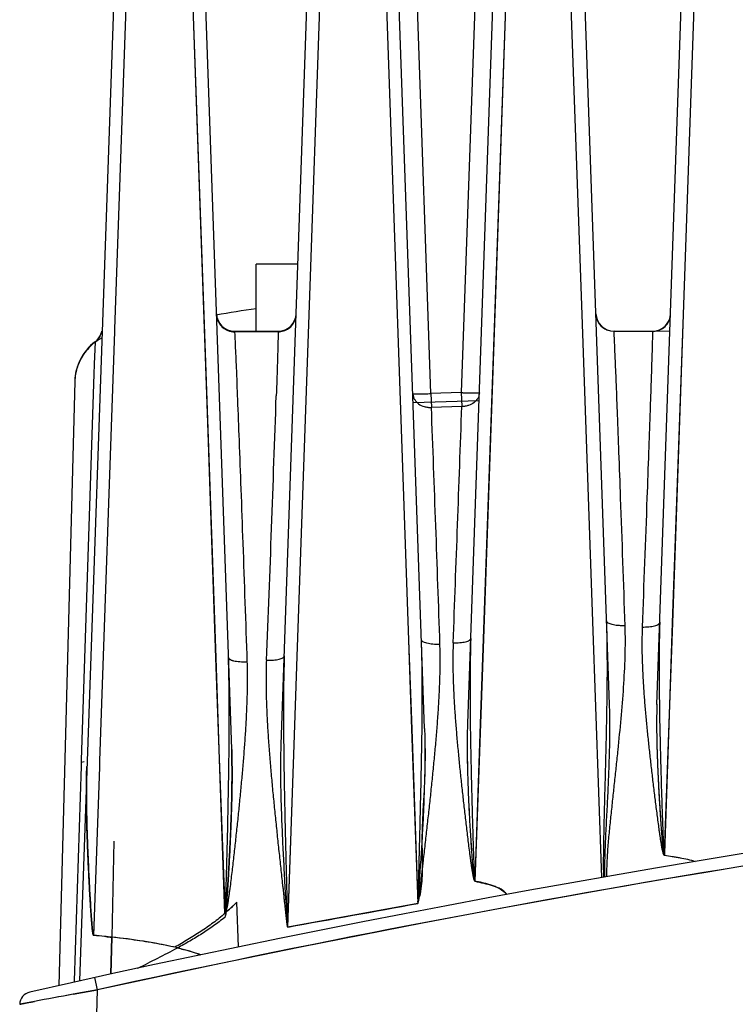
# Model space of a CAD drawing. Header units: inches. Extents: x 0 to 34, y 0 to 22.
# Tile 3 of 108: x 4.1 to 5.2, y 7.7 to 9.2. Entities that reach past the tile are written whole.
import ezdxf

# ---------------------------------------------------------------- set-up
doc = ezdxf.new("R2010")
doc.units = ezdxf.units.IN
doc.header["$LTSCALE"] = 1.87
doc.header["$MEASUREMENT"] = 0
doc.layers.get('0').update_dxf_attribs({"linetype": 'CONTINUOUS'})

msp = doc.modelspace()

# ---------------------------------------------------------------- linework, layer by layer
at = {"color": 6, "linetype": 'CONTINUOUS'}
for p, q in [((4.2272, 9.8128), (4.1548, 7.7381)), ((4.3871, 8.0917), (4.327, 9.8128)), ((4.4626, 8.0989), (4.5225, 9.8128)), ((4.6812, 8.1231), (4.6222, 9.8128)), ((4.7472, 8.1311), (4.806, 9.8128)), ((4.9634, 8.16), (4.9058, 9.8109)), ((5.0356, 8.1601), (5.0934, 9.8128)), ((4.691, 8.6342), (4.6502, 9.8011)), ((4.778, 9.8011), (4.7373, 8.6357)), ((4.2091, 8.7324), (4.2422, 9.6784)), ((4.2091, 8.7324), (4.2422, 9.6784)), ((4.2091, 8.7324), (4.2422, 9.6784)), ((4.312, 9.6784), (4.3446, 8.7476)), ((4.3121, 9.6784), (4.3444, 8.7542)), ((4.3121, 9.6784), (4.3444, 8.7542)), ((4.5052, 8.7543), (4.5375, 9.6784)), ((4.5052, 8.7543), (4.5375, 9.6784)), ((4.5052, 8.7543), (4.5375, 9.6784)), ((4.6072, 9.6784), (4.6568, 8.2578)), ((4.6073, 9.6784), (4.6569, 8.2578)), ((4.6073, 9.6784), (4.6569, 8.2578)), ((4.7713, 8.2601), (4.821, 9.6784)), ((4.7713, 8.2601), (4.8208, 9.6784)), ((4.7715, 8.2601), (4.821, 9.6784)), ((4.8886, 9.6784), (4.9209, 8.7547)), ((4.8886, 9.6784), (4.9209, 8.7547)), ((4.8886, 9.6784), (4.9209, 8.7547)), ((5.076, 8.7549), (5.1084, 9.6784)), ((5.076, 8.7549), (5.1083, 9.6784)), ((5.0762, 8.7549), (5.1083, 9.6784)), ((4.4247, 8.7294), (4.4247, 8.8318)), ((4.4882, 8.8318), (4.4247, 8.8318)), ((4.3444, 8.7542), (4.3626, 8.231)), ((4.3444, 8.7542), (4.3627, 8.231)), ((4.3446, 8.7476), (4.3627, 8.2309)), ((4.487, 8.2332), (4.5052, 8.7543)), ((4.487, 8.2332), (4.5052, 8.7543)), ((4.487, 8.2332), (4.5052, 8.7543)), ((4.9209, 8.7547), (4.9373, 8.2866)), ((4.9209, 8.7547), (4.9373, 8.2866)), ((4.9209, 8.7547), (4.9373, 8.2866)), ((5.0596, 8.2846), (5.076, 8.7549)), ((5.0596, 8.2846), (5.076, 8.7549)), ((5.0598, 8.2846), (5.0762, 8.7549)), ((4.1861, 8.0738), (4.209, 8.729)), ((4.1861, 8.0738), (4.209, 8.729)), ((4.1861, 8.0738), (4.209, 8.729)), ((4.209, 8.729), (4.2091, 8.7324)), ((4.209, 8.729), (4.2091, 8.7324)), ((4.209, 8.729), (4.2091, 8.7324)), ((4.3915, 8.7286), (4.3914, 8.7294)), ((4.3914, 8.7294), (4.458, 8.7294)), ((4.458, 8.7286), (4.3914, 8.7286)), ((4.458, 8.7286), (4.3915, 8.7286)), ((4.458, 8.7294), (4.458, 8.7286)), ((4.9702, 8.729), (4.9702, 8.7294)), ((5.0555, 8.7291), (4.9702, 8.7294)), ((5.0289, 8.7291), (4.9702, 8.729)), ((4.1787, 8.7125), (4.1776, 8.6796)), ((4.1787, 8.7133), (4.1787, 8.7127)), ((4.1776, 8.6788), (4.1771, 8.6643)), ((4.1776, 8.6796), (4.1776, 8.6788)), ((4.1478, 8.6527), (4.1236, 7.7312)), ((4.1771, 8.6643), (4.1578, 8.0748)), ((4.4553, 8.6372), (4.4551, 8.6307)), ((4.7644, 8.6231), (4.6639, 8.62)), ((4.7373, 8.6357), (4.691, 8.6342)), ((4.691, 8.6342), (4.6917, 8.613)), ((4.7373, 8.6357), (4.738, 8.6145)), ((4.738, 8.6145), (4.6917, 8.613)), ((4.9373, 8.2866), (4.9509, 7.896)), ((4.9373, 8.2866), (4.9509, 7.896)), ((4.9373, 8.2866), (4.9509, 7.896)), ((5.0552, 8.1595), (5.0596, 8.2846)), ((5.0552, 8.1595), (5.0596, 8.2846)), ((5.0555, 8.1595), (5.0598, 8.2846)), ((4.6568, 8.2578), (4.6615, 8.1224)), ((4.6569, 8.2578), (4.6616, 8.1224)), ((4.6569, 8.2578), (4.6616, 8.1224)), ((4.7668, 8.1305), (4.7713, 8.2601)), ((4.7668, 8.1305), (4.7713, 8.2601)), ((4.7669, 8.1305), (4.7715, 8.2601)), ((4.4823, 8.0982), (4.487, 8.2332)), ((4.4823, 8.0982), (4.487, 8.2332)), ((4.4823, 8.0982), (4.487, 8.2332)), ((4.3626, 8.231), (4.3675, 8.091)), ((4.3627, 8.231), (4.3675, 8.091)), ((4.3627, 8.2309), (4.3677, 8.0909)), ((5.0473, 7.9333), (5.0552, 8.1595)), ((5.0473, 7.9333), (5.0552, 8.1595)), ((5.0476, 7.9333), (5.0555, 8.1595)), ((4.7584, 7.8902), (4.7668, 8.1305)), ((4.7584, 7.8902), (4.7668, 8.1305)), ((4.7585, 7.8903), (4.7669, 8.1305)), ((4.6615, 8.1224), (4.6708, 7.8564)), ((4.6616, 8.1224), (4.6709, 7.8564)), ((4.6616, 8.1224), (4.6709, 7.8564)), ((4.4726, 7.8203), (4.4823, 8.0982)), ((4.4726, 7.8203), (4.4823, 8.0982)), ((4.4726, 7.8206), (4.4823, 8.0982)), ((4.3675, 8.091), (4.3763, 7.8412)), ((4.3675, 8.091), (4.3763, 7.8412)), ((4.3677, 8.0909), (4.3767, 7.8485)), ((4.1576, 8.0715), (4.1575, 8.0658)), ((4.1578, 8.0748), (4.1576, 8.0715)), ((4.1624, 8.0723), (4.1576, 8.0715)), ((4.1858, 8.0648), (4.1861, 8.0738)), ((4.1858, 8.0648), (4.1861, 8.0738)), ((4.1858, 8.0648), (4.1861, 8.0738)), ((4.1575, 8.0658), (4.1467, 7.7383)), ((4.1768, 7.8076), (4.1858, 8.0648)), ((4.1768, 7.8076), (4.1858, 8.0648)), ((4.1768, 7.8075), (4.1858, 8.0648)), ((4.2072, 7.9514), (4.2041, 7.8048)), ((4.2072, 7.9514), (4.2041, 7.8048)), ((5.0464, 7.9312), (5.0472, 7.9298)), ((5.0472, 7.9313), (5.0473, 7.9333)), ((5.0472, 7.9298), (5.0473, 7.9313)), ((5.0472, 7.9298), (5.0472, 7.9313)), ((5.0473, 7.9313), (5.0473, 7.9333)), ((5.0475, 7.9298), (5.0476, 7.9333)), ((5.047, 7.9299), (5.0475, 7.9298)), ((4.3976, 7.7901), (4.3952, 7.8584)), ((4.3976, 7.7901), (4.3952, 7.8584)), ((4.3976, 7.7901), (4.3952, 7.8584)), ((4.6709, 7.8564), (4.4726, 7.8203)), ((4.3767, 7.8485), (4.377, 7.8412)), ((4.1953, 7.8058), (4.1768, 7.8075)), ((4.2026, 7.7486), (4.2041, 7.8048)), ((4.2041, 7.8048), (4.203, 7.7487)), ((4.1467, 7.7383), (4.1467, 7.7363)), ((4.1825, 7.7245), (4.1783, 7.7433)), ((4.1825, 7.7245), (4.1783, 7.7433)), ((4.1356, 5.9331), (4.1825, 7.7245)), ((4.1454, 7.7179), (4.1825, 7.7245)), ((4.1454, 7.7178), (4.1825, 7.7245)), ((4.1825, 7.7245), (4.1455, 7.7179)), ((4.0863, 7.7069), (4.0638, 7.7025)), ((4.0638, 7.7025), (4.0863, 7.7069))]:
    msp.add_line(p, q, dxfattribs=at)
msp.add_lwpolyline([(5.0447, 7.9334), (5.0459, 7.9323), (5.0466, 7.9314)], dxfattribs=at)
for centre, radius, start, end in [((4.5174, 7.9815), 0.7874, 96.7755, 101.2594), ((4.3914, 8.757), 0.0276, 182.0016, 270), ((4.458, 8.757), 0.0276, 270, 358), ((4.4584, 8.7559), 0.0271, 313.6592, 357.9728), ((4.9702, 8.757), 0.0276, 182.002, 269.9999), ((4.97, 8.7565), 0.0274, 182.0465, 248.1508), ((5.0289, 8.757), 0.0276, 270.0001, 357.9999), ((5.0291, 8.7565), 0.0274, 313.8527, 357.9982), ((4.3914, 8.7565), 0.028, 248.3167, 269.9448), ((4.458, 8.7566), 0.028, 270.0814, 278.2731), ((4.2265, 8.6507), 0.0787, 127.3414, 178.493), ((4.226, 8.6497), 0.0786, 118.5976, 141.2181), ((4.162, 8.7352), 0.0276, 307.3414, 341.0534), ((4.1622, 8.7343), 0.0274, 306.9935, 314.5437), ((4.225, 8.6505), 0.0773, 141.2433, 170.8388), ((4.2256, 8.6502), 0.078, 129.4588, 147.9043), ((4.2244, 8.6508), 0.0766, 154.7852, 160.6059), ((4.2247, 8.6508), 0.0769, 150.8211, 154.0156), ((4.2243, 8.651), 0.0764, 147.9404, 150.8176), ((4.2243, 8.6508), 0.0765, 161.4793, 178.473), ((4.2238, 8.6508), 0.0761, 166.6948, 171.0228), ((-116.2887, 12.8101), 120.8161, 357.82614, 358.017579), ((4.7739, 9.6858), 1.0507, 268.0023, 268.1275), ((-73.7154, 5.6037), 78.4648, 1.933892, 2.197975), ((-130.648, 13.372), 135.4696, 357.834844, 357.987435), ((8.1846, -10.4898), 18.668, 77.29666, 102.7041), ((0.4725, 8.2318), 4.4876, 359.0842, 359.4207), ((8.1846, -10.4893), 18.6483, 77.60744, 102.39257), ((9.9041, 8.2298), 4.8652, 180.7063, 180.9642), ((-1.5367, 8.1967), 6.2146, 359.09675, 359.52901), ((9.7457, 8.1538), 5.2796, 180.3403, 180.6922), ((-1.4366, 8.1534), 5.8201, 359.39275, 359.55221), ((5.2328, 8.029), 1.0673, 178.043, 179.2582), ((5.1841, 8.0302), 1.0186, 178.0148, 179.2873), ((5.0655, 7.9388), 0.0204, 194.3466, 201.5977), ((5.0528, 7.9341), 0.00702, 198.6478, 203.8066), ((5.0661, 7.9391), 0.0211, 201.5741, 206.0931), ((8.1853, -10.4933), 18.6525, 99.40609, 102.39218), ((4.1617, 8.0946), 0.3321, 310.2713, 314.6808), ((-2.3981, 46.2014), 38.9911, 280.1492, 280.44523), ((6.996, 7.7225), 2.329, 176.4389, 176.7041), ((4.5414, 7.8952), 0.1352, 343.2968, 347.865), ((4.0466, 6.374), 1.4395, 84.1663, 84.8115), ((4.0469, 6.3766), 1.4369, 84.1665, 84.8131), ((4.0478, 6.3853), 1.4281, 83.7145, 84.1663), ((4.048, 6.3873), 1.426, 83.7141, 84.1666), ((4.2757, 8.6341), 0.8322, 264.4504, 265.068), ((4.1173, 6.9542), 0.8552, 77.6453, 84.1709), ((1.7576, 12.667), 5.5032, 296.8619, 297.5671), ((4.0835, 7.702), 0.0197, 102.7041, 178.5), ((5.8069, -1.4387), 9.306, 100.28483, 100.65485), ((5.7565, -1.1688), 9.0315, 100.27538, 100.65736), ((5.1532, 2.081), 5.7262, 100.1363, 100.7372)]:
    msp.add_arc(centre, radius, start, end, dxfattribs=at)
for points, knots in [([(4.3639, 8.7549), (4.364, 8.7523), (4.365, 8.7471), (4.3686, 8.74), (4.374, 8.7342), (4.3787, 8.7315), (4.3811, 8.7305)], [0, 0, 0, 0, 0.249114, 0.498943, 0.749065, 1, 1, 1, 1]), ([(4.1814, 8.7148), (4.1834, 8.7168), (4.1868, 8.7213), (4.1886, 8.7267), (4.1891, 8.7294)], [0, 0, 0, 0, 0.500764, 1, 1, 1, 1]), ([(4.3915, 8.7286), (4.3918, 8.7217), (4.3927, 8.7036), (4.3942, 8.6692), (4.3961, 8.6207), (4.3985, 8.5589), (4.4012, 8.4857), (4.4053, 8.3731), (4.4083, 8.2853), (4.4104, 8.225)], [0, 0, 0, 0, 0.040587, 0.108371, 0.205074, 0.329473, 0.47671, 0.640939, 1, 1, 1, 1]), ([(4.458, 8.7286), (4.4579, 8.7238), (4.4576, 8.7122), (4.4571, 8.692), (4.4563, 8.6663), (4.4557, 8.6475), (4.4553, 8.6372)], [0, 0, 0, 0, 0.157785, 0.381472, 0.663638, 1, 1, 1, 1]), ([(4.462, 8.7289), (4.4648, 8.7293), (4.4704, 8.731), (4.4751, 8.7343), (4.4772, 8.7363)], [0, 0, 0, 0, 0.501, 1, 1, 1, 1]), ([(4.9871, 8.2801), (4.9849, 8.3452), (4.9818, 8.4334), (4.9779, 8.5405), (4.9757, 8.598), (4.9739, 8.6445), (4.9724, 8.6812), (4.9713, 8.706), (4.9706, 8.7209), (4.9703, 8.7266), (4.9702, 8.729)], [0, 0, 0, 0, 0.434534, 0.589402, 0.716147, 0.818521, 0.900075, 0.961749, 0.983903, 1, 1, 1, 1]), ([(5.0289, 8.7291), (5.0289, 8.7267), (5.0287, 8.721), (5.0284, 8.7062), (5.0276, 8.6815), (5.0264, 8.6448), (5.0248, 8.5983), (5.0228, 8.5407), (5.0188, 8.4328), (5.0155, 8.3438), (5.0131, 8.2781)], [0, 0, 0, 0, 0.015796, 0.037665, 0.098738, 0.179819, 0.281817, 0.408148, 0.562985, 1, 1, 1, 1]), ([(5.0306, 8.7291), (5.0338, 8.7293), (5.0402, 8.7309), (5.0457, 8.7345), (5.048, 8.7368)], [0, 0, 0, 0, 0.500523, 1, 1, 1, 1]), ([(4.6634, 8.6334), (4.6635, 8.6319), (4.6641, 8.6289), (4.6667, 8.6236), (4.6721, 8.618), (4.6794, 8.6146), (4.6861, 8.6132), (4.6898, 8.613), (4.6917, 8.613)], [0, 0, 0, 0, 0.117093, 0.234012, 0.462002, 0.711874, 0.853338, 1, 1, 1, 1]), ([(4.6636, 8.6339), (4.6638, 8.6339), (4.6641, 8.6338), (4.6651, 8.6338), (4.6669, 8.6337), (4.6696, 8.6337), (4.6729, 8.6337), (4.6769, 8.6338), (4.683, 8.6339), (4.6877, 8.6341), (4.691, 8.6342)], [0, 0, 0, 0, 0.015543, 0.039139, 0.10941, 0.208526, 0.333455, 0.480101, 0.644143, 1, 1, 1, 1]), ([(4.7396, 8.6356), (4.7413, 8.6356), (4.7446, 8.6355), (4.7493, 8.6354), (4.7536, 8.6353), (4.7569, 8.6352), (4.7591, 8.6352), (4.7606, 8.6352), (4.7618, 8.6352), (4.7629, 8.6353), (4.7637, 8.6353), (4.7642, 8.6353), (4.7646, 8.6354), (4.7647, 8.6354), (4.7648, 8.6354), (4.7648, 8.6354), (4.7648, 8.6355)], [0, 0, 0, 0, 0.198774, 0.38827, 0.56093, 0.711011, 0.775962, 0.833472, 0.883067, 0.924278, 0.956691, 0.980112, 0.988417, 0.994445, 0.998226, 1, 1, 1, 1]), ([(4.7648, 8.6355), (4.7648, 8.634), (4.7643, 8.631), (4.762, 8.6256), (4.7589, 8.6223), (4.7567, 8.6205)], [0, 0, 0, 0, 0.253829, 0.506858, 1, 1, 1, 1]), ([(4.7567, 8.6205), (4.7542, 8.6187), (4.7498, 8.6164), (4.7434, 8.6148), (4.7398, 8.6145), (4.738, 8.6145)], [0, 0, 0, 0, 0.464278, 0.726935, 1, 1, 1, 1]), ([(4.9599, 8.1864), (4.96, 8.2033), (4.9601, 8.2369), (4.9596, 8.2706), (4.959, 8.2874)], [0, 0, 0, 0, 0.500716, 1, 1, 1, 1]), ([(4.9871, 8.2801), (4.9852, 8.2801), (4.9815, 8.28), (4.9762, 8.2803), (4.9715, 8.2809), (4.9675, 8.2817), (4.9642, 8.2827), (4.9619, 8.2838), (4.9604, 8.2849), (4.9596, 8.2856), (4.9591, 8.2865), (4.959, 8.2871), (4.959, 8.2874)], [0, 0, 0, 0, 0.187797, 0.364773, 0.521082, 0.652422, 0.765265, 0.862624, 0.903858, 0.939809, 0.971283, 1, 1, 1, 1]), ([(4.959, 7.8974), (4.9592, 7.9055), (4.9598, 7.9217), (4.9613, 7.946), (4.9636, 7.9702), (4.9662, 7.9943), (4.9687, 8.0184), (4.9713, 8.0425), (4.9739, 8.0665), (4.9772, 8.0985), (4.9812, 8.1383), (4.985, 8.1859), (4.9875, 8.2331), (4.9877, 8.2646), (4.9871, 8.2801)], [0, 0, 0, 0, 0.063346, 0.126653, 0.189918, 0.253134, 0.316276, 0.379336, 0.442298, 0.505141, 0.630374, 0.754808, 0.878143, 1, 1, 1, 1]), ([(5.0131, 8.2781), (5.0129, 8.271), (5.0127, 8.2603), (5.0127, 8.246), (5.0129, 8.2316), (5.0136, 8.2136), (5.0147, 8.1919), (5.0162, 8.1701), (5.018, 8.1483), (5.0201, 8.1264), (5.0223, 8.1045), (5.0247, 8.0826), (5.0271, 8.0606), (5.0293, 8.0422), (5.0311, 8.0276), (5.0324, 8.0165), (5.0338, 8.0055), (5.0352, 7.9945), (5.0367, 7.9835), (5.0379, 7.9743), (5.0389, 7.9669), (5.0397, 7.9614), (5.0405, 7.9559), (5.0414, 7.9504), (5.0423, 7.9449), (5.0431, 7.9404), (5.0438, 7.9372), (5.0443, 7.9354), (5.0446, 7.934), (5.045, 7.9329), (5.0453, 7.9321), (5.0456, 7.9314), (5.0459, 7.9308), (5.0462, 7.9303), (5.0465, 7.93), (5.0468, 7.9298), (5.0472, 7.9297), (5.0474, 7.9298), (5.0475, 7.9298)], [0, 0, 0, 0, 0.06083, 0.091385, 0.122024, 0.183545, 0.245354, 0.307421, 0.369713, 0.432203, 0.494863, 0.557672, 0.620607, 0.683651, 0.715208, 0.746785, 0.778382, 0.809997, 0.841627, 0.873271, 0.889098, 0.904928, 0.920761, 0.936597, 0.952435, 0.968275, 0.976196, 0.980157, 0.984118, 0.988078, 0.990059, 0.99204, 0.994023, 0.995997, 0.997004, 0.998006, 0.998996, 1, 1, 1, 1]), ([(5.0131, 8.2781), (5.0148, 8.2781), (5.0183, 8.2781), (5.0233, 8.2784), (5.0278, 8.279), (5.0319, 8.2798), (5.0352, 8.2809), (5.0375, 8.282), (5.0388, 8.283), (5.0395, 8.2837), (5.0399, 8.2845), (5.04, 8.285), (5.04, 8.2853)], [0, 0, 0, 0, 0.179367, 0.3524, 0.512381, 0.654433, 0.774672, 0.870869, 0.909983, 0.943705, 0.973125, 1, 1, 1, 1]), ([(5.04, 8.2853), (5.0393, 8.2661), (5.0387, 8.2276), (5.039, 8.1891), (5.0392, 8.1698)], [0, 0, 0, 0, 0.499331, 1, 1, 1, 1]), ([(4.6708, 7.8564), (4.671, 7.8566), (4.6713, 7.8569), (4.6715, 7.8574), (4.6716, 7.8579), (4.6718, 7.8585), (4.6721, 7.8595), (4.6723, 7.8608), (4.6726, 7.8629), (4.673, 7.8655), (4.6734, 7.8686), (4.6738, 7.8717), (4.6742, 7.8748), (4.6745, 7.8779), (4.675, 7.8821), (4.6756, 7.8873), (4.6763, 7.8935), (4.6771, 7.8998), (4.6778, 7.906), (4.6785, 7.9122), (4.6794, 7.9205), (4.6806, 7.9309), (4.682, 7.9434), (4.6834, 7.9559), (4.6848, 7.9683), (4.6866, 7.9849), (4.6889, 8.0056), (4.6916, 8.0305), (4.6941, 8.0553), (4.6965, 8.0801), (4.6988, 8.1048), (4.7008, 8.1295), (4.7025, 8.1541), (4.7039, 8.1786), (4.7047, 8.199), (4.705, 8.2153), (4.7052, 8.2314), (4.7049, 8.2436), (4.7047, 8.2516)], [0, 0, 0, 0, 0.001968, 0.002959, 0.00395, 0.005926, 0.007904, 0.011858, 0.015812, 0.023721, 0.031629, 0.039537, 0.047444, 0.055352, 0.063258, 0.07907, 0.09488, 0.110688, 0.126494, 0.142297, 0.158097, 0.18969, 0.221271, 0.252838, 0.28439, 0.315924, 0.378935, 0.441856, 0.504667, 0.567349, 0.629877, 0.692224, 0.75436, 0.816248, 0.877848, 0.908527, 0.939116, 1, 1, 1, 1]), ([(4.7047, 8.2516), (4.7029, 8.2515), (4.6993, 8.2515), (4.6941, 8.2518), (4.6893, 8.2523), (4.6851, 8.2532), (4.6816, 8.2542), (4.6792, 8.2553), (4.6778, 8.2563), (4.6771, 8.257), (4.6766, 8.2578), (4.6765, 8.2584), (4.6765, 8.2586)], [0, 0, 0, 0, 0.178348, 0.351503, 0.512301, 0.655462, 0.776676, 0.873247, 0.91217, 0.945417, 0.974088, 1, 1, 1, 1]), ([(4.6776, 8.1456), (4.6778, 8.1644), (4.6778, 8.2021), (4.6772, 8.2397), (4.6765, 8.2585)], [0, 0, 0, 0, 0.500607, 1, 1, 1, 1]), ([(4.7249, 8.2539), (4.7246, 8.2465), (4.7244, 8.2353), (4.7244, 8.2203), (4.7246, 8.2053), (4.7252, 8.1865), (4.7264, 8.1639), (4.7279, 8.1411), (4.7297, 8.1184), (4.7317, 8.0956), (4.7339, 8.0727), (4.7362, 8.0498), (4.7387, 8.0269), (4.7409, 8.0077), (4.7426, 7.9924), (4.744, 7.9809), (4.7453, 7.9694), (4.7467, 7.9579), (4.7481, 7.9464), (4.7493, 7.9369), (4.7504, 7.9292), (4.7511, 7.9234), (4.7519, 7.9177), (4.7528, 7.912), (4.7535, 7.9072), (4.7541, 7.9034), (4.7547, 7.9005), (4.7551, 7.8981), (4.7556, 7.8963), (4.7559, 7.8949), (4.7562, 7.8937), (4.7565, 7.8928), (4.7568, 7.8921), (4.7571, 7.8914), (4.7574, 7.8909), (4.7577, 7.8905), (4.758, 7.8903), (4.7583, 7.8902), (4.7586, 7.8902), (4.7587, 7.8903)], [0, 0, 0, 0, 0.060936, 0.091535, 0.122214, 0.183796, 0.245649, 0.307743, 0.370048, 0.432537, 0.495187, 0.557975, 0.620882, 0.683891, 0.715428, 0.746985, 0.778559, 0.81015, 0.841756, 0.873375, 0.889189, 0.905006, 0.920825, 0.936647, 0.952472, 0.960385, 0.968298, 0.976212, 0.980169, 0.984127, 0.988084, 0.990063, 0.992042, 0.994023, 0.995994, 0.997003, 0.998005, 0.998996, 1, 1, 1, 1]), ([(4.7249, 8.2539), (4.7266, 8.2539), (4.73, 8.2539), (4.735, 8.2542), (4.7396, 8.2547), (4.7436, 8.2555), (4.747, 8.2565), (4.7492, 8.2576), (4.7505, 8.2586), (4.7512, 8.2593), (4.7516, 8.26), (4.7517, 8.2606), (4.7518, 8.2608)], [0, 0, 0, 0, 0.180131, 0.353838, 0.514348, 0.656727, 0.777024, 0.872922, 0.91171, 0.944973, 0.973804, 1, 1, 1, 1]), ([(4.7518, 8.2608), (4.7511, 8.2408), (4.7504, 8.2007), (4.7506, 8.1606), (4.7508, 8.1405)], [0, 0, 0, 0, 0.499376, 1, 1, 1, 1]), ([(4.3822, 8.2317), (4.3822, 8.2304), (4.3839, 8.229), (4.3859, 8.228), (4.3873, 8.2275), (4.3889, 8.227), (4.3913, 8.2263), (4.3948, 8.2257), (4.4014, 8.225), (4.4067, 8.2249), (4.4104, 8.225)], [0, 0, 0, 0, 0.127864, 0.174215, 0.225243, 0.280057, 0.338934, 0.471728, 0.630117, 1, 1, 1, 1]), ([(4.3833, 8.1079), (4.3835, 8.1285), (4.3836, 8.1698), (4.3829, 8.2111), (4.3822, 8.2316)], [0, 0, 0, 0, 0.500608, 1, 1, 1, 1]), ([(4.4405, 8.2273), (4.4422, 8.2273), (4.4457, 8.2273), (4.4506, 8.2275), (4.4552, 8.2281), (4.4592, 8.2289), (4.4626, 8.2298), (4.4648, 8.2309), (4.4661, 8.2318), (4.4668, 8.2325), (4.4672, 8.2332), (4.4673, 8.2337), (4.4674, 8.234)], [0, 0, 0, 0, 0.180976, 0.355442, 0.516551, 0.6593, 0.779662, 0.875219, 0.913641, 0.946389, 0.97456, 1, 1, 1, 1]), ([(4.4674, 8.2339), (4.4667, 8.2154), (4.466, 8.1782), (4.466, 8.1411), (4.4661, 8.1225)], [0, 0, 0, 0, 0.499471, 1, 1, 1, 1]), ([(4.4104, 8.225), (4.4106, 8.2172), (4.4109, 8.2016), (4.4107, 8.1781), (4.4098, 8.1545), (4.4089, 8.1347), (4.408, 8.1189), (4.4072, 8.107), (4.4063, 8.0951), (4.4051, 8.0792), (4.4035, 8.0593), (4.4012, 8.0354), (4.399, 8.0115), (4.3966, 7.9875), (4.3944, 7.9675), (4.3927, 7.9515), (4.3914, 7.9395), (4.3901, 7.9275), (4.3887, 7.9154), (4.3873, 7.9034), (4.3858, 7.8914), (4.3846, 7.8814), (4.3835, 7.8734), (4.3826, 7.8674), (4.3818, 7.8614), (4.381, 7.8564), (4.3803, 7.8524), (4.3797, 7.8495), (4.379, 7.8465), (4.3783, 7.8446), (4.3779, 7.8437)], [0, 0, 0, 0, 0.061031, 0.1224, 0.184066, 0.245987, 0.277031, 0.308128, 0.339274, 0.370466, 0.432968, 0.495617, 0.558389, 0.621267, 0.684237, 0.715751, 0.747282, 0.778829, 0.81039, 0.841965, 0.873551, 0.905149, 0.920952, 0.936757, 0.952564, 0.968374, 0.97628, 0.984185, 0.992092, 1, 1, 1, 1]), ([(4.4726, 7.8204), (4.4725, 7.8204), (4.4724, 7.8205), (4.4724, 7.8207), (4.4723, 7.821), (4.4722, 7.8212), (4.4721, 7.8215), (4.472, 7.8219), (4.472, 7.8223), (4.472, 7.8229), (4.4719, 7.8235), (4.4718, 7.8243), (4.4717, 7.8251), (4.4716, 7.8259), (4.4714, 7.827), (4.4713, 7.8283), (4.4711, 7.8299), (4.4709, 7.8315), (4.4707, 7.8337), (4.4704, 7.8364), (4.47, 7.8396), (4.4697, 7.8428), (4.4692, 7.8471), (4.4686, 7.8524), (4.4679, 7.8588), (4.4672, 7.8652), (4.4666, 7.8717), (4.4659, 7.8781), (4.4649, 7.8866), (4.4638, 7.8973), (4.4624, 7.9101), (4.461, 7.9229), (4.4596, 7.9358), (4.4582, 7.9486), (4.4569, 7.9614), (4.4551, 7.9784), (4.4529, 7.9997), (4.4504, 8.0252), (4.448, 8.0507), (4.4458, 8.0762), (4.4439, 8.1015), (4.4422, 8.1269), (4.4409, 8.1521), (4.4401, 8.1773), (4.4399, 8.2024), (4.4402, 8.219), (4.4405, 8.2273)], [0, 0, 0, 0, 0.000443, 0.000983, 0.001556, 0.002074, 0.003021, 0.004, 0.005008, 0.005993, 0.007966, 0.009943, 0.011919, 0.013895, 0.015872, 0.019824, 0.023776, 0.027728, 0.03168, 0.039584, 0.047487, 0.05539, 0.063292, 0.079096, 0.094898, 0.110698, 0.126495, 0.14229, 0.158083, 0.18966, 0.221225, 0.252776, 0.284312, 0.315831, 0.347332, 0.378812, 0.441703, 0.504487, 0.567142, 0.629653, 0.691993, 0.754123, 0.816015, 0.877653, 0.938999, 1, 1, 1, 1]), ([(4.9546, 7.8967), (4.9543, 7.9077), (4.9543, 7.9241), (4.9546, 7.9461), (4.955, 7.9681), (4.9556, 7.9956), (4.9565, 8.0285), (4.9574, 8.0614), (4.9582, 8.0943), (4.9589, 8.1272), (4.9593, 8.1491), (4.9595, 8.1601)], [0, 0, 0, 0, 0.125185, 0.187775, 0.250349, 0.37546, 0.500525, 0.625524, 0.750451, 0.875289, 1, 1, 1, 1]), ([(4.9563, 7.897), (4.9561, 7.908), (4.9564, 7.93), (4.9578, 7.9631), (4.9596, 7.9961), (4.9613, 8.029), (4.9626, 8.0619), (4.9637, 8.0947), (4.9641, 8.1274), (4.9638, 8.1492), (4.9634, 8.16)], [0, 0, 0, 0, 0.125688, 0.251339, 0.37687, 0.502158, 0.627175, 0.751908, 0.876239, 1, 1, 1, 1]), ([(5.0356, 8.1602), (5.0353, 8.1507), (5.035, 8.1318), (5.0353, 8.1033), (5.0362, 8.0748), (5.0372, 8.051), (5.0382, 8.032), (5.039, 8.0177), (5.0399, 8.0033), (5.0407, 7.9914), (5.0413, 7.9819), (5.0418, 7.9747), (5.0423, 7.9675), (5.0429, 7.9604), (5.0434, 7.9544), (5.0438, 7.9496), (5.0442, 7.946), (5.0445, 7.9431), (5.0447, 7.9407), (5.0449, 7.9389), (5.0452, 7.9371), (5.0455, 7.9353), (5.0457, 7.9336), (5.0459, 7.9324), (5.0461, 7.9318)], [0, 0, 0, 0, 0.123897, 0.248234, 0.372941, 0.497951, 0.560553, 0.623209, 0.685915, 0.748663, 0.780053, 0.811451, 0.842857, 0.874271, 0.905692, 0.921405, 0.93712, 0.952836, 0.960695, 0.968556, 0.976415, 0.984268, 0.992144, 1, 1, 1, 1]), ([(5.0356, 8.1601), (5.0353, 8.1508), (5.035, 8.132), (5.0353, 8.1038), (5.0362, 8.0756), (5.0372, 8.052), (5.0381, 8.0331), (5.0389, 8.0189), (5.0398, 8.0047), (5.0407, 7.9905), (5.0415, 7.9787), (5.0422, 7.9692), (5.0428, 7.9621), (5.0432, 7.9562), (5.0437, 7.9515), (5.044, 7.9479), (5.0443, 7.9444), (5.0447, 7.9414), (5.0449, 7.9391), (5.0452, 7.9367), (5.0454, 7.9349), (5.0457, 7.9338)], [0, 0, 0, 0, 0.123902, 0.248241, 0.372948, 0.497957, 0.560557, 0.623212, 0.685917, 0.748665, 0.811452, 0.842858, 0.874272, 0.905692, 0.921406, 0.937123, 0.952836, 0.96855, 0.976416, 0.984289, 1, 1, 1, 1]), ([(5.0395, 8.1479), (5.0398, 8.1299), (5.0404, 8.1028), (5.0414, 8.0668), (5.0421, 8.0397), (5.0428, 8.0171), (5.0434, 7.9991), (5.0439, 7.9855), (5.0443, 7.9742), (5.0446, 7.9652), (5.0449, 7.9584), (5.0451, 7.9528), (5.0454, 7.9483), (5.0455, 7.9449), (5.0457, 7.9415), (5.0459, 7.9381), (5.0461, 7.9353), (5.0465, 7.9331), (5.0466, 7.932), (5.0466, 7.9314)], [0, 0, 0, 0, 0.24964, 0.374575, 0.499572, 0.62462, 0.687161, 0.749712, 0.812272, 0.843556, 0.874841, 0.906128, 0.921772, 0.937417, 0.953062, 0.968708, 0.984352, 0.992175, 1, 1, 1, 1]), ([(4.7584, 7.8902), (4.7581, 7.8908), (4.7575, 7.8919), (4.757, 7.8938), (4.7568, 7.8957), (4.7565, 7.8975), (4.7563, 7.8994), (4.7561, 7.9013), (4.7559, 7.9032), (4.7556, 7.9057), (4.7553, 7.9089), (4.7549, 7.9139), (4.7544, 7.9202), (4.7539, 7.9278), (4.7533, 7.9353), (4.7528, 7.9429), (4.7522, 7.953), (4.7514, 7.9656), (4.7505, 7.9807), (4.7497, 7.9958), (4.749, 8.0109), (4.7483, 8.026), (4.7476, 8.0461), (4.7469, 8.0712), (4.7466, 8.1012), (4.7469, 8.1212), (4.7472, 8.1312)], [0, 0, 0, 0, 0.007874, 0.01573, 0.023594, 0.031459, 0.039311, 0.047165, 0.055021, 0.062877, 0.078585, 0.094293, 0.125702, 0.157106, 0.188502, 0.21989, 0.25127, 0.314003, 0.376695, 0.439342, 0.501937, 0.564474, 0.626947, 0.75167, 0.876044, 1, 1, 1, 1]), ([(4.7584, 7.8902), (4.758, 7.8914), (4.7572, 7.8938), (4.7564, 7.8976), (4.7561, 7.9013), (4.7557, 7.9051), (4.7554, 7.9089), (4.755, 7.9127), (4.7547, 7.9165), (4.7543, 7.9215), (4.7539, 7.9278), (4.7532, 7.9379), (4.7523, 7.9505), (4.7514, 7.9656), (4.7505, 7.9807), (4.7497, 7.9958), (4.7487, 8.0159), (4.7477, 8.0411), (4.7469, 8.0712), (4.7466, 8.1012), (4.7469, 8.1212), (4.7472, 8.1311)], [0, 0, 0, 0, 0.015734, 0.031448, 0.047163, 0.062887, 0.078593, 0.094297, 0.110003, 0.125708, 0.15711, 0.188506, 0.251273, 0.314005, 0.376698, 0.439344, 0.50194, 0.626949, 0.751672, 0.876045, 1, 1, 1, 1]), ([(4.7508, 8.1405), (4.7509, 8.1301), (4.7512, 8.1093), (4.7518, 8.078), (4.7524, 8.0519), (4.7529, 8.0311), (4.7533, 8.0154), (4.7537, 7.9997), (4.7542, 7.9841), (4.7546, 7.971), (4.7549, 7.9606), (4.7551, 7.9527), (4.7554, 7.9449), (4.7556, 7.9371), (4.7559, 7.9292), (4.7561, 7.9227), (4.7563, 7.9175), (4.7565, 7.9136), (4.7566, 7.9097), (4.7568, 7.9057), (4.757, 7.9025), (4.7572, 7.8999), (4.7573, 7.8979), (4.7574, 7.896), (4.7576, 7.894), (4.7579, 7.8921), (4.7581, 7.8907), (4.7585, 7.8903)], [0, 0, 0, 0, 0.124766, 0.249631, 0.374579, 0.437079, 0.499596, 0.562127, 0.624672, 0.687228, 0.718511, 0.749796, 0.781083, 0.812373, 0.843665, 0.874959, 0.890607, 0.906255, 0.921904, 0.937553, 0.953202, 0.961027, 0.968852, 0.976678, 0.984503, 0.992328, 1, 1, 1, 1]), ([(4.6812, 8.1231), (4.6816, 8.1125), (4.682, 8.0913), (4.6816, 8.0594), (4.6807, 8.0275), (4.6795, 7.9955), (4.6779, 7.9634), (4.6759, 7.9313), (4.6737, 7.8992), (4.6722, 7.8778), (4.6715, 7.8671)], [0, 0, 0, 0, 0.123928, 0.248345, 0.373129, 0.49816, 0.623395, 0.748804, 0.874354, 1, 1, 1, 1]), ([(4.6812, 8.1231), (4.6816, 8.1125), (4.6821, 8.0913), (4.6819, 8.0648), (4.6812, 8.0435), (4.6805, 8.0276), (4.6795, 8.0116), (4.6786, 7.9956), (4.6778, 7.9796), (4.6774, 7.9662), (4.6772, 7.9554), (4.6773, 7.9446), (4.6775, 7.9311), (4.6778, 7.9148), (4.6774, 7.8933), (4.6758, 7.8772), (4.6736, 7.8668)], [0, 0, 0, 0, 0.123812, 0.248065, 0.310249, 0.372427, 0.434643, 0.49696, 0.559441, 0.622163, 0.653646, 0.685228, 0.748606, 0.811996, 0.875095, 1, 1, 1, 1]), ([(4.4726, 7.8203), (4.4712, 7.8436), (4.469, 7.8786), (4.4664, 7.9251), (4.4647, 7.96), (4.4633, 7.9948), (4.4623, 8.0296), (4.4619, 8.0643), (4.4622, 8.0874), (4.4626, 8.0989)], [0, 0, 0, 0, 0.251136, 0.376545, 0.501794, 0.626819, 0.751559, 0.875956, 1, 1, 1, 1]), ([(4.6708, 7.8564), (4.6709, 7.8565), (4.6712, 7.8567), (4.6713, 7.8572), (4.6714, 7.8577), (4.6713, 7.8583), (4.6712, 7.8591), (4.6712, 7.86), (4.6713, 7.861), (4.6714, 7.8622), (4.6715, 7.8638), (4.6715, 7.8657), (4.6716, 7.8676), (4.6717, 7.8695), (4.6718, 7.872), (4.6719, 7.8752), (4.672, 7.879), (4.6721, 7.8828), (4.6722, 7.8878), (4.6724, 7.8942), (4.6726, 7.9017), (4.6728, 7.9093), (4.673, 7.9169), (4.6732, 7.9245), (4.6734, 7.9346), (4.6737, 7.9472), (4.6741, 7.9624), (4.6745, 7.9776), (4.6749, 7.9927), (4.6752, 8.0079), (4.6756, 8.023), (4.676, 8.0432), (4.6765, 8.0684), (4.6769, 8.0886), (4.677, 8.0987)], [0, 0, 0, 0, 0.001964, 0.003921, 0.005889, 0.007844, 0.011755, 0.015666, 0.019576, 0.023487, 0.031307, 0.039127, 0.046948, 0.054769, 0.062589, 0.07823, 0.093871, 0.109511, 0.125151, 0.156429, 0.187706, 0.218982, 0.250255, 0.281527, 0.312797, 0.375331, 0.437855, 0.50037, 0.562874, 0.625366, 0.687845, 0.75031, 0.875192, 1, 1, 1, 1]), ([(4.3871, 8.0915), (4.3874, 8.0811), (4.3878, 8.0603), (4.3876, 8.0343), (4.3871, 8.0134), (4.3867, 7.9977), (4.3862, 7.982), (4.3855, 7.9663), (4.3848, 7.9505), (4.3841, 7.9348), (4.3834, 7.9217), (4.3828, 7.9112), (4.3824, 7.9033), (4.3819, 7.8955), (4.3815, 7.8876), (4.3809, 7.8797), (4.3805, 7.8731), (4.3801, 7.8679), (4.3798, 7.864), (4.3795, 7.86), (4.3791, 7.8561), (4.3788, 7.8528), (4.3785, 7.8502), (4.3783, 7.8482), (4.3781, 7.8466), (4.3779, 7.8453), (4.3778, 7.8445), (4.3777, 7.8438), (4.3776, 7.8434), (4.3775, 7.8429), (4.3774, 7.8424), (4.3774, 7.8419), (4.3773, 7.8414), (4.3768, 7.8412), (4.3764, 7.8412), (4.3763, 7.8412)], [0, 0, 0, 0, 0.124001, 0.248421, 0.310757, 0.373166, 0.43564, 0.498174, 0.560761, 0.623394, 0.686069, 0.717421, 0.74878, 0.780148, 0.811523, 0.842905, 0.874293, 0.889989, 0.905687, 0.921386, 0.937086, 0.952788, 0.960639, 0.968491, 0.976343, 0.98027, 0.984193, 0.986159, 0.988132, 0.990077, 0.99202, 0.99411, 0.996007, 0.997885, 1, 1, 1, 1]), ([(4.3763, 7.8412), (4.3766, 7.8413), (4.3768, 7.8418), (4.377, 7.8424), (4.3772, 7.8431), (4.3774, 7.8439), (4.3776, 7.8452), (4.3779, 7.8468), (4.3782, 7.8487), (4.3784, 7.8507), (4.3787, 7.8533), (4.379, 7.8566), (4.3794, 7.8605), (4.3797, 7.8644), (4.38, 7.8683), (4.3804, 7.8736), (4.3809, 7.8801), (4.3814, 7.888), (4.3819, 7.8958), (4.3824, 7.9037), (4.3828, 7.9115), (4.3834, 7.922), (4.3841, 7.9351), (4.3849, 7.9508), (4.3856, 7.9665), (4.3862, 7.9821), (4.3869, 8.003), (4.3875, 8.029), (4.3878, 8.0602), (4.3874, 8.081), (4.3871, 8.0914)], [0, 0, 0, 0, 0.003897, 0.005854, 0.007819, 0.011746, 0.015673, 0.023527, 0.03138, 0.039233, 0.047086, 0.06279, 0.078493, 0.094194, 0.109895, 0.125593, 0.156986, 0.188373, 0.219752, 0.251123, 0.282487, 0.313842, 0.376524, 0.439165, 0.501758, 0.5643, 0.626784, 0.751547, 0.87599, 1, 1, 1, 1]), ([(4.3767, 7.8485), (4.3771, 7.851), (4.3778, 7.8561), (4.3781, 7.8624), (4.3782, 7.8675), (4.3784, 7.8725), (4.3786, 7.8789), (4.3789, 7.8865), (4.3792, 7.8966), (4.3795, 7.9093), (4.3799, 7.9245), (4.3805, 7.9448), (4.3811, 7.9701), (4.3817, 8.0006), (4.3823, 8.0309), (4.3828, 8.0613), (4.3831, 8.0816), (4.3832, 8.0917)], [0, 0, 0, 0, 0.031288, 0.062571, 0.078217, 0.093861, 0.125143, 0.156425, 0.187705, 0.25026, 0.312806, 0.375344, 0.500388, 0.625385, 0.750327, 0.875203, 1, 1, 1, 1]), ([(4.4664, 8.09), (4.4665, 8.0844), (4.4666, 8.0774), (4.4667, 8.069), (4.4668, 8.0634), (4.4669, 8.0585), (4.4669, 8.0543), (4.467, 8.0515), (4.4671, 8.048), (4.4671, 8.0438), (4.4672, 8.0382), (4.4673, 8.0312), (4.4676, 8.02), (4.4679, 8.0059), (4.4682, 7.9891), (4.4686, 7.9723), (4.469, 7.9554), (4.4694, 7.9386), (4.4698, 7.9217), (4.4702, 7.9077), (4.4705, 7.8965), (4.4707, 7.888), (4.4709, 7.8796), (4.4711, 7.8712), (4.4713, 7.8642), (4.4714, 7.8585), (4.4715, 7.8543), (4.4716, 7.8501), (4.4717, 7.8459), (4.4719, 7.8417), (4.472, 7.8382), (4.472, 7.8354), (4.4721, 7.8333), (4.4721, 7.8311), (4.4722, 7.8294), (4.4722, 7.828), (4.4723, 7.8269), (4.4723, 7.8259), (4.4723, 7.8248), (4.4723, 7.8238), (4.4724, 7.8229), (4.4724, 7.8222), (4.4724, 7.8217), (4.4724, 7.8212), (4.4725, 7.8208), (4.4726, 7.8207)], [0, 0, 0, 0, 0.062385, 0.077985, 0.093588, 0.124792, 0.1326, 0.140403, 0.156004, 0.171612, 0.187225, 0.218452, 0.249678, 0.312143, 0.37463, 0.437129, 0.499643, 0.56217, 0.624707, 0.687254, 0.718532, 0.749811, 0.781092, 0.812376, 0.843661, 0.859304, 0.874948, 0.890592, 0.906236, 0.921881, 0.937526, 0.945349, 0.953172, 0.960995, 0.968818, 0.97273, 0.976641, 0.980553, 0.984464, 0.988376, 0.992287, 0.994243, 0.996199, 0.998155, 1, 1, 1, 1]), ([(4.1768, 7.8075), (4.1763, 7.8088), (4.1756, 7.8107), (4.175, 7.8133), (4.1746, 7.816), (4.1744, 7.8194), (4.174, 7.8234), (4.1736, 7.8275), (4.1733, 7.8315), (4.173, 7.8355), (4.1727, 7.8409), (4.1722, 7.8477), (4.1715, 7.8584), (4.1707, 7.8719), (4.1699, 7.8881), (4.169, 7.9042), (4.1683, 7.9204), (4.1674, 7.9419), (4.1664, 7.9687), (4.1656, 8.0009), (4.1654, 8.033), (4.1658, 8.0544), (4.1662, 8.0651)], [0, 0, 0, 0, 0.015723, 0.023582, 0.031429, 0.047144, 0.062849, 0.078543, 0.094239, 0.109937, 0.125632, 0.157015, 0.188394, 0.251128, 0.313832, 0.376499, 0.439126, 0.501708, 0.626715, 0.751472, 0.875933, 1, 1, 1, 1]), ([(4.1756, 7.8103), (4.1753, 7.8115), (4.175, 7.814), (4.1746, 7.8176), (4.1742, 7.8212), (4.1739, 7.8249), (4.1736, 7.8285), (4.1732, 7.8333), (4.1728, 7.8394), (4.1723, 7.8467), (4.1718, 7.854), (4.1714, 7.8613), (4.1708, 7.871), (4.1701, 7.8831), (4.1694, 7.8977), (4.1687, 7.9123), (4.1678, 7.9316), (4.1668, 7.9559), (4.166, 7.9849), (4.1655, 8.0139), (4.1655, 8.0332), (4.1657, 8.0429)], [0, 0, 0, 0, 0.015691, 0.03138, 0.047071, 0.06276, 0.078448, 0.094134, 0.125504, 0.156868, 0.188226, 0.219578, 0.250924, 0.313594, 0.376233, 0.438838, 0.501404, 0.626404, 0.751198, 0.875744, 1, 1, 1, 1]), ([(4.1657, 8.0429), (4.1655, 8.0332), (4.1655, 8.0139), (4.166, 7.9849), (4.1668, 7.9559), (4.168, 7.9268), (4.1691, 7.9025), (4.1701, 7.8831), (4.1709, 7.8686), (4.1718, 7.854), (4.1726, 7.8418), (4.1733, 7.8321), (4.1738, 7.8261), (4.1742, 7.8212), (4.1745, 7.8182), (4.1748, 7.8158), (4.175, 7.814), (4.1752, 7.8125), (4.1754, 7.8112), (4.1755, 7.8106), (4.1756, 7.8103)], [0, 0, 0, 0, 0.124253, 0.248797, 0.373588, 0.498585, 0.623753, 0.686391, 0.74906, 0.811756, 0.874477, 0.905846, 0.93722, 0.952909, 0.968597, 0.976444, 0.984291, 0.992128, 0.99606, 1, 1, 1, 1]), ([(5.0466, 7.9314), (5.0466, 7.9311), (5.0466, 7.9306), (5.0468, 7.9301), (5.047, 7.9299)], [0, 0, 0, 0, 0.500275, 1, 1, 1, 1]), ([(5.0472, 7.9298), (5.0511, 7.9293), (5.0571, 7.9285), (5.0649, 7.9272), (5.0728, 7.9259), (5.0825, 7.9239), (5.0902, 7.9218), (5.094, 7.9206)], [0, 0, 0, 0, 0.249984, 0.374998, 0.500014, 0.749994, 1, 1, 1, 1]), ([(4.7584, 7.8902), (4.7627, 7.8893), (4.7714, 7.8872), (4.7844, 7.8843), (4.7968, 7.8792), (4.8038, 7.8735), (4.8066, 7.8701)], [0, 0, 0, 0, 0.25027, 0.500533, 0.750534, 1, 1, 1, 1]), ([(4.8066, 7.8701), (4.8059, 7.8709), (4.8045, 7.8727), (4.8021, 7.875), (4.7995, 7.8771), (4.7966, 7.8788), (4.7936, 7.8802), (4.7895, 7.8819), (4.7843, 7.8838), (4.7779, 7.8858), (4.7714, 7.8875), (4.7649, 7.889), (4.7606, 7.8898), (4.7584, 7.8902)], [0, 0, 0, 0, 0.062643, 0.125388, 0.187884, 0.250271, 0.312895, 0.375599, 0.500512, 0.625288, 0.750216, 0.875129, 1, 1, 1, 1]), ([(4.3763, 7.8412), (4.3779, 7.8426), (4.3804, 7.8447), (4.3836, 7.8475), (4.3868, 7.8503), (4.3906, 7.854), (4.3937, 7.857), (4.3952, 7.8584)], [0, 0, 0, 0, 0.250004, 0.375015, 0.500021, 0.750025, 1, 1, 1, 1]), ([(4.3779, 7.8437), (4.3787, 7.8443), (4.3802, 7.8454), (4.3826, 7.8469), (4.3849, 7.8486), (4.387, 7.8505), (4.3891, 7.8525), (4.3911, 7.8545), (4.3932, 7.8565), (4.3945, 7.8578), (4.3952, 7.8584)], [0, 0, 0, 0, 0.124912, 0.250069, 0.374917, 0.499828, 0.625052, 0.75017, 0.875096, 1, 1, 1, 1]), ([(4.377, 7.8412), (4.3711, 7.8362), (4.359, 7.8266), (4.34, 7.8134), (4.3204, 7.8011), (4.3071, 7.7933), (4.3003, 7.7896)], [0, 0, 0, 0, 0.249975, 0.499978, 0.749992, 1, 1, 1, 1]), ([(4.3779, 7.8437), (4.3781, 7.8429), (4.3782, 7.8411), (4.3777, 7.8383), (4.377, 7.8362), (4.3766, 7.8352)], [0, 0, 0, 0, 0.250114, 0.624965, 1, 1, 1, 1]), ([(4.3779, 7.8437), (4.378, 7.8445), (4.3778, 7.8462), (4.3771, 7.8478), (4.3767, 7.8485)], [0, 0, 0, 0, 0.499777, 1, 1, 1, 1]), ([(4.3779, 7.8437), (4.3778, 7.8435), (4.3776, 7.843), (4.3776, 7.8423), (4.3775, 7.8417), (4.3771, 7.8413), (4.377, 7.8412)], [0, 0, 0, 0, 0.249311, 0.500081, 0.749415, 1, 1, 1, 1]), ([(4.3766, 7.8352), (4.371, 7.8307), (4.3596, 7.822), (4.3418, 7.81), (4.3234, 7.7988), (4.3108, 7.7919), (4.3044, 7.7885)], [0, 0, 0, 0, 0.249971, 0.499979, 0.749984, 1, 1, 1, 1]), ([(4.1756, 7.8103), (4.1757, 7.8098), (4.1759, 7.8088), (4.1765, 7.808), (4.1768, 7.8076)], [0, 0, 0, 0, 0.498632, 1, 1, 1, 1]), ([(4.34, 7.778), (4.329, 7.7818), (4.3124, 7.7868), (4.2899, 7.7919), (4.2728, 7.7952), (4.2557, 7.7981), (4.2386, 7.8006), (4.2214, 7.8029), (4.2099, 7.8042), (4.2041, 7.8048)], [0, 0, 0, 0, 0.249997, 0.375015, 0.500009, 0.625024, 0.750033, 0.875021, 1, 1, 1, 1]), ([(4.3044, 7.7885), (4.3075, 7.7878), (4.3149, 7.786), (4.3268, 7.7826), (4.3356, 7.7796), (4.34, 7.778)], [0, 0, 0, 0, 0.250006, 0.625007, 1, 1, 1, 1]), ([(4.0638, 7.7025), (4.0638, 7.7025), (4.0639, 7.7025), (4.0639, 7.7026), (4.0641, 7.7026), (4.0642, 7.7026), (4.0644, 7.7027), (4.0648, 7.7028), (4.0654, 7.7029), (4.0662, 7.7031), (4.0672, 7.7033), (4.0683, 7.7035), (4.0697, 7.7038), (4.0712, 7.7041), (4.0736, 7.7045), (4.0769, 7.7052), (4.0815, 7.706), (4.0847, 7.7066), (4.0864, 7.707)], [0, 0, 0, 0, 0.001366, 0.00463, 0.009881, 0.017128, 0.026372, 0.03761, 0.066042, 0.102378, 0.146568, 0.19856, 0.258303, 0.325726, 0.400689, 0.572607, 0.772797, 1, 1, 1, 1])]:
    msp.add_open_spline(points, degree=3, knots=knots, dxfattribs=at)
msp.add_open_spline([(4.1768, 7.8076), (4.1763, 7.8084), (4.1759, 7.8094), (4.1756, 7.8103)], degree=3, dxfattribs=at)

doc.saveas('drawing.dxf')
